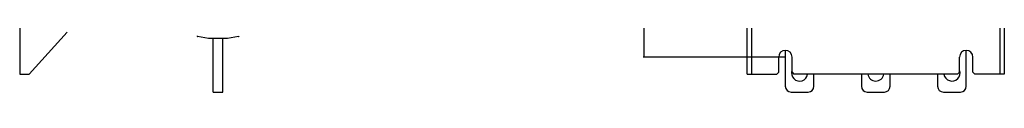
# Model space of a CAD drawing. Header units: millimetres. Extents: x -2787 to 4673, y -54 to 2046.
# Tile 72 of 124: x 612 to 1129, y 538 to 568. Entities that reach past the tile are written whole.
import ezdxf

# ---------------------------------------------------------------- set-up
doc = ezdxf.new("R2010")
doc.units = ezdxf.units.MM
doc.header["$LTSCALE"] = 81.675
doc.layers.get('0').update_dxf_attribs({"linetype": 'CONTINUOUS'})
doc.layers.add('02___PRT_ALL_AXES', color=7, linetype='CONTINUOUS')
doc.styles.get("Standard").update_dxf_attribs({"font": 'SIMPLEX.SHX', "width": 0.8})
doc.dimstyles.new('DIMSTYLE_1', dxfattribs={"dimtxt": 17.5, "dimasz": 0.9375, "dimexe": 0.125, "dimexo": 0.0625, "dimgap": 1.75, "dimtad": 0, "dimtih": 1, "dimtoh": 1, "dimdsep": 46, "dimtxsty": 'Standard', "dimblk": '_FILLED', "dimblk1": '_FILLED', "dimblk2": '_FILLED', "dimcen": 0.09, "dimazin": 2, "dimtfac": 1, "dimtofl": 0, "dimtmove": 0, "dimatfit": 3, "dimldrblk": '_FILLED', "dimfxl": 1, "dimtolj": 1, "dimarcsym": 0})

# ---------------------------------------------------------------- blocks, each defined once
blk = doc.blocks.new('_FILLED')
at = {"color": 0, "linetype": 'ByBlock'}
blk.add_solid([(0, 0), (-1, 0.17), (-1, -0.17)], dxfattribs=at)
blk = doc.blocks.new('*D3')
at = {"color": 2, "transparency": 16777216}
for p, q in [((1013.68, 837.64), (939.29, 837.64)), ((939.92, 837.64), (939.92, 700.72)), ((939.92, 556.64), (939.92, 665.72)), ((1013.68, 556.64), (939.29, 556.64))]:
    blk.add_line(p, q, dxfattribs=at)
at = {"color": 2, "transparency": 16777216, "xscale": 0.9375, "yscale": 0.9375, "zscale": 0.9375}
for p, rotation in [((939.92, 837.64), 90), ((939.92, 556.64), 270)]:
    blk.add_blockref('_FILLED', p, dxfattribs=dict(at, rotation=rotation))
at = {"color": 2, "transparency": 16777216, "insert": (939.92, 691.97), "char_height": 17.5, "width": 42, "attachment_point": 2, "line_spacing_factor": 0.9}
blk.add_mtext('281', dxfattribs=at)

msp = doc.modelspace()

# ---------------------------------------------------------------- linework, layer by layer
at = {"color": 3}
for p, q in [((611.884, 847.636), (611.884, 547.636)), ((993.993, 547.636), (993.993, 847.636)), ((996.393, 547.636), (996.393, 847.636)), ((1126.593, 847.636), (1126.593, 547.636)), ((1128.993, 847.636), (1128.993, 547.636)), ((616.884, 547.636), (636.884, 569.636)), ((711.065, 566.436), (705.272, 567.401)), ((721.065, 566.436), (711.065, 566.436)), ((713.565, 538.266), (713.565, 566.436)), ((718.565, 538.266), (718.565, 566.436)), ((726.858, 567.401), (721.065, 566.436)), ((1013.99, 560.136), (1013.99, 541.266)), ((1108.99, 541.266), (1108.99, 560.136)), ((1010.493, 548.636), (1010.493, 556.636)), ((1017.493, 548.636), (1017.493, 556.636)), ((1105.493, 548.636), (1105.493, 556.636)), ((1112.493, 548.636), (1112.493, 556.636)), ((1009.493, 547.636), (1010.493, 548.636)), ((1017.493, 548.636), (1018.493, 547.636)), ((1104.493, 547.636), (1105.493, 548.636)), ((1112.493, 548.636), (1113.493, 547.636)), ((611.884, 547.636), (616.884, 547.636)), ((993.993, 547.636), (1009.493, 547.636)), ((1104.493, 547.636), (1018.493, 547.636)), ((1028.99, 541.266), (1028.99, 547.636)), ((1053.99, 547.636), (1053.99, 541.266)), ((1068.99, 541.266), (1068.99, 547.636)), ((1093.99, 547.636), (1093.99, 541.266)), ((1128.993, 547.636), (1113.493, 547.636)), ((713.565, 538.266), (718.565, 538.266)), ((1016.99, 538.266), (1025.99, 538.266)), ((1056.99, 538.266), (1065.99, 538.266)), ((1096.99, 538.266), (1105.99, 538.266))]:
    msp.add_line(p, q, dxfattribs=at)
for centre, radius, start, end in [((705.321, 567.697), 0.3, 182, 260.53768), ((726.809, 567.697), 0.3, 279.46232, 358), ((1013.993, 556.636), 3.5, 0, 180), ((1108.993, 556.636), 3.5, 0, 180), ((1016.99, 541.266), 3, 180, 270), ((1025.99, 541.266), 3, 270, 360), ((1056.99, 541.266), 3, 180, 270), ((1065.99, 541.266), 3, 270, 360), ((1096.99, 541.266), 3, 180, 270), ((1105.99, 541.266), 3, 270, 360)]:
    msp.add_arc(centre, radius, start, end, dxfattribs=at)
at = {"layer": '02___PRT_ALL_AXES', "color": 3}
for centre, start, end in [((1021.49, 548.266), 160.73171, 351.44336), ((1101.49, 548.266), 188.55664, 18.90465), ((1061.49, 548.266), 188.55664, 351.44336)]:
    msp.add_arc(centre, 4.25, start, end, dxfattribs=at)

# ---------------------------------------------------------------- dimensions: what is measured, and where the dimension line sits
at = {"color": 2}
dim = msp.add_linear_dim(base=(939.919, 556.636), p1=(1013.743, 837.636), p2=(1013.743, 556.636), angle=270, dimstyle='DIMSTYLE_1', dxfattribs=at)
dim.commit()
dim.dimension.update_dxf_attribs({"geometry": '*D3', "text_midpoint": (938.169, 683.22), "dimtype": 160})

doc.saveas('drawing.dxf')
